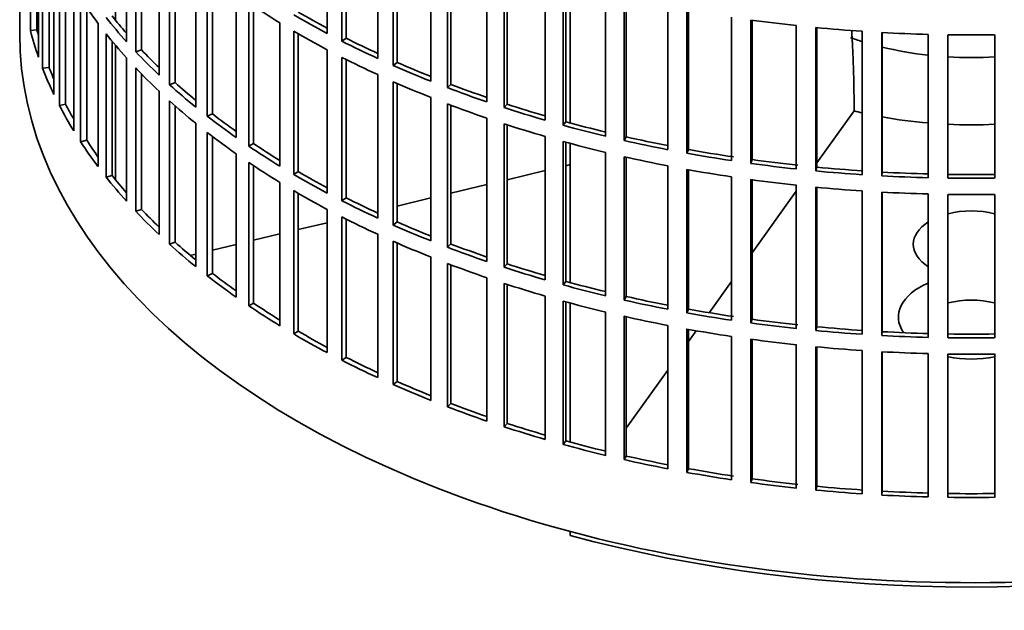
# Model space of a CAD drawing. Header units: millimetres. Extents: x 418 to 1310, y -1666 to 1543.
# Tile 2 of 26: x 1017 to 1166, y -1599 to -1510. Entities that reach past the tile are written whole.
import ezdxf

# ---------------------------------------------------------------- set-up
doc = ezdxf.new("R2010")
doc.units = ezdxf.units.MM
for name, color, linetype in [('VSI184-254_GIUNT', 7, 'Continuous'), ('VSI344-454_FILTR', 7, 'Continuous'), ('VSI344-454_SUPPO', 7, 'Continuous')]:
    doc.layers.add(name, color=color, linetype=linetype)

# ---------------------------------------------------------------- blocks, each defined once
blk = doc.blocks.new('SE4')
at = {"layer": 'VSI184-254_GIUNT', "color": 7, "linetype": 'Continuous', "lineweight": 35}
for start_param, end_param in [(4.155287, 4.214307), (4.312034, 4.522906), (4.610255, 4.814523)]:
    blk.add_ellipse((1160.8, -1495.97), major_axis=(34.5, 0), ratio=0.57735, start_param=start_param, end_param=end_param, dxfattribs=at)
at = {"layer": 'VSI344-454_FILTR', "color": 7, "linetype": 'Continuous', "lineweight": 35}
for p, q in [((1017.3, -1272.25), (1017.3, -1512.3)), ((1018.91, -1511.83), (1018.91, -1490.19)), ((1063.68, -1512.26), (1063.68, -1490.62)), ((1033.4, -1513.49), (1033.4, -1491.85)), ((1065.89, -1513.41), (1065.89, -1491.77)), ((1066.54, -1512.97), (1066.54, -1492.1)), ((1019.9, -1511.73), (1019.9, -1493.5)), ((1034.8, -1515.01), (1034.8, -1493.37)), ((1020.13, -1515.83), (1020.13, -1494.19)), ((1035.67, -1514.72), (1035.67, -1494.28)), ((1071.28, -1516.02), (1071.28, -1494.39)), ((1020.75, -1517.51), (1020.75, -1495.87)), ((1073.63, -1517.08), (1073.63, -1495.45)), ((1074.22, -1516.62), (1074.22, -1495.7)), ((1038.32, -1518.53), (1038.32, -1496.89)), ((1079.32, -1519.47), (1079.32, -1497.83)), ((1021.72, -1517.37), (1021.72, -1498.22)), ((1039.9, -1519.99), (1039.9, -1498.35)), ((1040.73, -1519.67), (1040.73, -1499.09)), ((1081.8, -1520.43), (1081.8, -1498.8)), ((1082.33, -1519.94), (1082.33, -1499)), ((1022.45, -1521.45), (1022.45, -1499.81)), ((1087.76, -1522.59), (1087.76, -1500.95)), ((1023.28, -1523.11), (1023.28, -1501.47)), ((1043.84, -1523.36), (1043.84, -1501.72)), ((1090.34, -1523.45), (1090.34, -1501.81)), ((1090.81, -1522.94), (1090.81, -1501.96)), ((1024.23, -1522.93), (1024.23, -1503.24)), ((1045.59, -1524.75), (1045.59, -1503.11)), ((1046.38, -1524.39), (1046.38, -1503.72)), ((1096.56, -1525.35), (1096.56, -1503.72)), ((1025.45, -1526.97), (1025.45, -1505.33)), ((1099.24, -1526.11), (1099.24, -1504.47)), ((1099.64, -1525.58), (1099.64, -1504.58)), ((1026.47, -1528.59), (1026.47, -1506.95)), ((1049.92, -1527.95), (1049.92, -1506.31)), ((1105.66, -1527.76), (1105.66, -1506.12)), ((1108.43, -1528.41), (1108.43, -1506.77)), ((1108.77, -1527.86), (1108.77, -1506.85)), ((1027.4, -1528.37), (1027.4, -1508.34)), ((1051.84, -1529.27), (1051.84, -1507.63)), ((1052.58, -1528.88), (1052.58, -1508.13)), ((1115.04, -1529.79), (1115.04, -1508.16)), ((1117.88, -1530.33), (1117.88, -1508.69)), ((1118.15, -1529.77), (1118.15, -1508.74)), ((1124.64, -1531.45), (1124.64, -1509.81)), ((1029.11, -1532.35), (1029.11, -1510.72)), ((1056.54, -1532.29), (1056.54, -1510.65)), ((1127.53, -1531.86), (1127.53, -1510.23)), ((1127.74, -1531.3), (1127.74, -1510.25)), ((1134.41, -1532.71), (1134.41, -1511.07)), ((1137.35, -1533.01), (1137.35, -1511.37)), ((1137.49, -1532.43), (1137.49, -1511.38)), ((1019.9, -1511.73), (1018.91, -1511.83)), ((1030.32, -1533.93), (1030.32, -1512.29)), ((1058.62, -1533.53), (1058.62, -1511.89)), ((1059.31, -1533.11), (1059.31, -1512.29)), ((1144.32, -1533.57), (1144.32, -1511.93)), ((1147.28, -1533.75), (1147.28, -1512.11)), ((1147.35, -1533.18), (1147.35, -1512.12)), ((1154.3, -1534.03), (1154.3, -1512.4)), ((1157.28, -1534.09), (1157.28, -1512.46)), ((1164.32, -1534.09), (1164.32, -1512.46)), ((1031.22, -1533.67), (1031.22, -1513.4)), ((1066.54, -1512.97), (1065.89, -1513.41)), ((1035.67, -1514.72), (1034.8, -1515.01)), ((1063.68, -1536.35), (1063.68, -1514.71)), ((1065.89, -1537.5), (1065.89, -1515.86)), ((1021.72, -1517.37), (1020.75, -1517.51)), ((1033.4, -1537.58), (1033.4, -1515.94)), ((1066.54, -1537.06), (1066.54, -1516.19)), ((1074.22, -1516.62), (1073.63, -1517.08)), ((1034.8, -1539.1), (1034.8, -1517.46)), ((1035.67, -1538.81), (1035.67, -1518.36)), ((1071.28, -1540.11), (1071.28, -1518.47)), ((1040.73, -1519.67), (1039.9, -1519.99)), ((1073.63, -1541.17), (1073.63, -1519.53)), ((1074.22, -1540.7), (1074.22, -1519.79)), ((1082.33, -1519.94), (1081.8, -1520.43)), ((1038.32, -1542.61), (1038.32, -1520.98)), ((1024.23, -1522.93), (1023.28, -1523.11)), ((1039.9, -1544.07), (1039.9, -1522.44)), ((1040.73, -1543.75), (1040.73, -1523.18)), ((1079.32, -1543.56), (1079.32, -1521.92)), ((1081.8, -1544.52), (1081.8, -1522.88)), ((1082.33, -1544.03), (1082.33, -1523.08)), ((1090.81, -1522.94), (1090.34, -1523.45)), ((1046.38, -1524.39), (1045.59, -1524.75)), ((1043.84, -1547.44), (1043.84, -1525.8)), ((1087.76, -1546.67), (1087.76, -1525.04)), ((1090.34, -1547.53), (1090.34, -1525.9)), ((1090.81, -1547.02), (1090.81, -1526.05)), ((1099.64, -1525.58), (1099.24, -1526.11)), ((1045.59, -1548.84), (1045.59, -1527.2)), ((1027.4, -1528.37), (1026.47, -1528.59)), ((1046.38, -1548.48), (1046.38, -1527.8)), ((1052.58, -1528.88), (1051.84, -1529.27)), ((1096.56, -1549.44), (1096.56, -1527.8)), ((1099.24, -1550.19), (1099.24, -1528.56)), ((1099.64, -1549.67), (1099.64, -1528.67)), ((1108.77, -1527.86), (1108.43, -1528.41)), ((1049.92, -1552.04), (1049.92, -1530.4)), ((1105.66, -1551.85), (1105.66, -1530.21)), ((1118.15, -1529.77), (1117.88, -1530.33)), ((1051.84, -1553.35), (1051.84, -1531.72)), ((1052.58, -1552.97), (1052.58, -1532.21)), ((1108.43, -1552.49), (1108.43, -1530.85)), ((1108.77, -1551.95), (1108.77, -1530.93)), ((1127.74, -1531.3), (1127.53, -1531.86)), ((1031.22, -1533.67), (1030.32, -1533.93)), ((1059.31, -1533.11), (1058.62, -1533.53)), ((1115.04, -1553.88), (1115.04, -1532.24)), ((1117.88, -1554.41), (1117.88, -1532.78)), ((1118.15, -1553.86), (1118.15, -1532.83)), ((1137.49, -1532.43), (1137.35, -1533.01)), ((1147.35, -1533.18), (1147.28, -1533.75)), ((1056.54, -1556.37), (1056.54, -1534.74)), ((1124.64, -1555.53), (1124.64, -1533.9)), ((1127.53, -1555.95), (1127.53, -1534.31)), ((1127.74, -1555.38), (1127.74, -1534.34)), ((1134.41, -1556.79), (1134.41, -1535.16)), ((1058.62, -1557.61), (1058.62, -1535.97)), ((1059.31, -1557.2), (1059.31, -1536.38)), ((1137.35, -1557.09), (1137.35, -1535.46)), ((1137.49, -1556.52), (1137.49, -1535.47)), ((1144.32, -1557.66), (1144.32, -1536.02)), ((1147.28, -1557.84), (1147.28, -1536.2)), ((1147.35, -1557.26), (1147.35, -1536.2)), ((1154.3, -1558.12), (1154.3, -1536.48)), ((1157.28, -1558.18), (1157.28, -1536.54)), ((1164.32, -1558.18), (1164.32, -1536.54)), ((1066.54, -1537.06), (1065.89, -1537.5)), ((1035.67, -1538.81), (1034.8, -1539.1)), ((1063.68, -1560.43), (1063.68, -1538.8)), ((1065.89, -1561.59), (1065.89, -1539.95)), ((1066.54, -1561.14), (1066.54, -1540.27)), ((1074.22, -1540.7), (1073.63, -1541.17)), ((1071.28, -1564.2), (1071.28, -1542.56)), ((1040.73, -1543.75), (1039.9, -1544.07)), ((1073.63, -1565.26), (1073.63, -1543.62)), ((1074.22, -1564.79), (1074.22, -1543.88)), ((1082.33, -1544.03), (1081.8, -1544.52)), ((1079.32, -1567.64), (1079.32, -1546.01)), ((1081.8, -1568.61), (1081.8, -1546.97)), ((1090.81, -1547.02), (1090.34, -1547.53)), ((1046.38, -1548.48), (1045.59, -1548.84)), ((1082.33, -1568.12), (1082.33, -1547.17)), ((1087.76, -1570.76), (1087.76, -1549.12)), ((1090.34, -1571.62), (1090.34, -1549.98)), ((1099.64, -1549.67), (1099.24, -1550.19)), ((1090.81, -1571.11), (1090.81, -1550.13)), ((1052.58, -1552.97), (1051.84, -1553.35)), ((1096.56, -1573.53), (1096.56, -1551.89)), ((1099.24, -1574.28), (1099.24, -1552.64)), ((1099.64, -1573.75), (1099.64, -1552.76)), ((1108.77, -1551.95), (1108.43, -1552.49)), ((1105.66, -1575.93), (1105.66, -1554.3)), ((1118.15, -1553.86), (1117.88, -1554.41)), ((1108.43, -1576.58), (1108.43, -1554.94)), ((1108.77, -1576.04), (1108.77, -1555.02)), ((1127.74, -1555.38), (1127.53, -1555.95)), ((1059.31, -1557.2), (1058.62, -1557.61)), ((1115.04, -1577.97), (1115.04, -1556.33)), ((1117.88, -1578.5), (1117.88, -1556.86)), ((1118.15, -1577.94), (1118.15, -1556.91)), ((1137.49, -1556.52), (1137.35, -1557.09)), ((1147.35, -1557.26), (1147.28, -1557.84)), ((1124.64, -1579.62), (1124.64, -1557.98)), ((1127.53, -1580.04), (1127.53, -1558.4)), ((1127.74, -1579.47), (1127.74, -1558.43)), ((1134.41, -1580.88), (1134.41, -1559.24)), ((1137.35, -1581.18), (1137.35, -1559.54)), ((1137.49, -1580.61), (1137.49, -1559.56)), ((1144.32, -1581.74), (1144.32, -1560.11)), ((1147.28, -1581.92), (1147.28, -1560.29)), ((1147.35, -1581.35), (1147.35, -1560.29)), ((1066.54, -1561.14), (1065.89, -1561.59)), ((1154.3, -1582.21), (1154.3, -1560.57)), ((1157.28, -1582.27), (1157.28, -1560.63)), ((1164.32, -1582.27), (1164.32, -1560.63)), ((1074.22, -1564.79), (1073.63, -1565.26)), ((1082.33, -1568.12), (1081.8, -1568.61)), ((1090.81, -1571.11), (1090.34, -1571.62)), ((1099.64, -1573.75), (1099.24, -1574.28)), ((1108.77, -1576.04), (1108.43, -1576.58)), ((1118.15, -1577.94), (1117.88, -1578.5)), ((1127.74, -1579.47), (1127.53, -1580.04)), ((1137.49, -1580.61), (1137.35, -1581.18)), ((1147.35, -1581.35), (1147.28, -1581.92))]:
    blk.add_line(p, q, dxfattribs=at)
for centre, radius, start, end in [((1160.8, -1263.98), 248.5, 269.189, 270.811), ((1160.8, -1286.78), 246.77, 269.1833, 270.8167), ((1160.8, -1285.62), 248.5, 269.189, 270.811), ((1160.8, -1288.07), 248.5, 269.189, 270.811), ((1160.8, -1310.86), 246.77, 269.1833, 270.8167), ((1160.8, -1309.71), 248.5, 269.189, 270.811), ((1160.8, -1312.16), 248.5, 269.189, 270.811), ((1160.8, -1334.95), 246.77, 269.1833, 270.8167), ((1160.8, -1333.79), 248.5, 269.189, 270.811)]:
    blk.add_arc(centre, radius, start, end, dxfattribs=at)
for centre, major_axis, start_param, end_param in [((1160.8, -1477.81), (-143.5, 0), 0.359458, 0.408487), ((1160.8, -1453.72), (-143.5, 0), 0.708524, 0.757553), ((1160.8, -1475.36), (-143.5, 0), 0.429271, 0.4783), ((1160.8, -1475.36), (-142.5, 0), 0.429099, 0.464583), ((1160.8, -1451.27), (-143.5, 0), 0.778337, 0.827366), ((1160.8, -1451.27), (-142.5, 0), 0.778165, 0.820895), ((1160.8, -1429.63), (-143.5, 0), 1.336842, 1.385871), ((1160.8, -1429.63), (-143.5, 0), 1.406655, 1.455685), ((1160.8, -1512.3), (143.5, 0), 3.141593, 5.158357), ((1160.8, -1499.44), (-143.5, 0), 0.150018, 0.199048), ((1160.8, -1499.44), (-142.5, 0), 0.149846, 0.160582), ((1160.8, -1477.81), (-143.5, 0), 0.429271, 0.4783), ((1160.8, -1453.72), (-143.5, 0), 0.778337, 0.827366), ((1160.8, -1429.63), (-143.5, 0), 1.476469, 1.525498), ((1160.8, -1451.27), (-143.5, 0), 0.84815, 0.897179), ((1160.8, -1451.27), (-142.5, 0), 0.847978, 0.891566), ((1160.8, -1475.36), (-143.5, 0), 0.499084, 0.548113), ((1160.8, -1475.36), (-142.5, 0), 0.498912, 0.536508), ((1160.8, -1453.72), (-143.5, 0), 0.84815, 0.897179), ((1160.8, -1499.44), (-142.5, 0), 0.219659, 0.242088), ((1160.8, -1451.27), (-143.5, 0), 0.917963, 0.966992), ((1160.8, -1451.27), (-142.5, 0), 0.917791, 0.962144), ((1160.8, -1499.44), (-143.5, 0), 0.219831, 0.268861), ((1160.8, -1477.81), (-143.5, 0), 0.499084, 0.548113), ((1160.8, -1475.36), (-143.5, 0), 0.568897, 0.617927), ((1160.8, -1475.36), (-142.5, 0), 0.568725, 0.607984), ((1160.8, -1453.72), (-143.5, 0), 0.917963, 0.966992), ((1160.8, -1451.27), (-142.5, 0), 0.987604, 1.032651), ((1160.8, -1451.27), (-143.5, 0), 0.987776, 1.036806), ((1160.8, -1499.44), (-143.5, 0), 0.289645, 0.338674), ((1160.8, -1499.44), (-142.5, 0), 0.289473, 0.318152), ((1160.8, -1477.81), (-143.5, 0), 0.568897, 0.617927), ((1160.8, -1453.72), (-143.5, 0), 0.987776, 1.036806), ((1160.8, -1451.27), (-142.5, 0), 1.057417, 1.103102), ((1160.8, -1475.36), (-143.5, 0), 0.63871, 0.68774), ((1160.8, -1475.36), (-142.5, 0), 0.638538, 0.679153), ((1160.8, -1451.27), (-143.5, 0), 1.057589, 1.106619), ((1160.8, -1453.72), (-143.5, 0), 1.057589, 1.106619), ((1160.8, -1451.27), (-143.5, 0), 1.127403, 1.176432), ((1160.8, -1451.27), (-142.5, 0), 1.127231, 1.17351), ((1160.8, -1477.81), (-143.5, 0), 0.63871, 0.68774), ((1160.8, -1499.44), (-143.5, 0), 0.359458, 0.408487), ((1160.8, -1499.44), (-142.5, 0), 0.359286, 0.391958), ((1160.8, -1475.36), (-143.5, 0), 0.708524, 0.757553), ((1160.8, -1475.36), (-142.5, 0), 0.708352, 0.750104), ((1160.8, -1453.72), (-143.5, 0), 1.127403, 1.176432), ((1160.8, -1451.27), (-143.5, 0), 1.197216, 1.246245), ((1160.8, -1451.27), (-142.5, 0), 1.197044, 1.243883), ((1160.8, -1451.27), (-143.5, 0), 1.267029, 1.316058), ((1160.8, -1451.27), (-142.5, 0), 1.266857, 1.31623), ((1160.8, -1477.81), (-143.5, 0), 0.708524, 0.757553), ((1160.8, -1453.72), (-143.5, 0), 1.197216, 1.246245), ((1160.8, -1451.27), (-143.5, 0), 1.336842, 1.385871), ((1160.8, -1451.27), (-142.5, 0), 1.33667, 1.386044), ((1160.8, -1499.44), (-142.5, 0), 0.429099, 0.464583), ((1160.8, -1475.36), (-143.5, 0), 0.778337, 0.827366), ((1160.8, -1475.36), (-142.5, 0), 0.778165, 0.820895), ((1160.8, -1453.72), (-143.5, 0), 1.267029, 1.316058), ((1160.8, -1451.27), (-143.5, 0), 1.406655, 1.455685), ((1160.8, -1451.27), (-142.5, 0), 1.406483, 1.455857), ((1160.8, -1451.27), (-142.5, 0), 1.476296, 1.52567), ((1160.8, -1499.44), (-143.5, 0), 0.429271, 0.4783), ((1160.8, -1453.72), (-143.5, 0), 1.336842, 1.385871), ((1160.8, -1451.27), (-143.5, 0), 1.476469, 1.525498), ((1160.8, -1477.81), (-143.5, 0), 0.778337, 0.827366), ((1160.8, -1453.72), (-143.5, 0), 1.406655, 1.455685), ((1160.8, -1453.72), (-143.5, 0), 1.476469, 1.525498), ((1160.8, -1475.36), (-143.5, 0), 0.84815, 0.897179), ((1160.8, -1475.36), (-142.5, 0), 0.847978, 0.891566), ((1160.8, -1499.44), (-143.5, 0), 0.499084, 0.548113), ((1160.8, -1499.44), (-142.5, 0), 0.498912, 0.536508), ((1160.8, -1477.81), (-143.5, 0), 0.84815, 0.897179), ((1160.8, -1475.36), (-142.5, 0), 0.917791, 0.962144), ((1160.8, -1475.36), (-143.5, 0), 0.917963, 0.966992), ((1160.8, -1499.44), (-143.5, 0), 0.568897, 0.617927), ((1160.8, -1499.44), (-142.5, 0), 0.568725, 0.607984), ((1160.8, -1477.81), (-143.5, 0), 0.917963, 0.966992), ((1160.8, -1475.36), (-142.5, 0), 0.987604, 1.032651), ((1160.8, -1475.36), (-143.5, 0), 0.987776, 1.036806), ((1160.8, -1477.81), (-143.5, 0), 0.987776, 1.036806), ((1160.8, -1475.36), (-142.5, 0), 1.057417, 1.103102), ((1160.8, -1499.44), (-142.5, 0), 0.638538, 0.679153), ((1160.8, -1475.36), (-143.5, 0), 1.057589, 1.106619), ((1160.8, -1499.44), (-143.5, 0), 0.63871, 0.68774), ((1160.8, -1477.81), (-143.5, 0), 1.057589, 1.106619), ((1160.8, -1475.36), (-142.5, 0), 1.127231, 1.17351), ((1160.8, -1475.36), (-143.5, 0), 1.127403, 1.176432), ((1160.8, -1499.44), (-142.5, 0), 0.708352, 0.750104), ((1160.8, -1477.81), (-143.5, 0), 1.127403, 1.176432), ((1160.8, -1475.36), (-143.5, 0), 1.197216, 1.246245), ((1160.8, -1475.36), (-142.5, 0), 1.197044, 1.243883), ((1160.8, -1499.44), (-143.5, 0), 0.708524, 0.757553), ((1160.8, -1475.36), (-143.5, 0), 1.267029, 1.316058), ((1160.8, -1475.36), (-142.5, 0), 1.266857, 1.31623), ((1160.8, -1477.81), (-143.5, 0), 1.197216, 1.246245), ((1160.8, -1475.36), (-143.5, 0), 1.336842, 1.385871), ((1160.8, -1475.36), (-142.5, 0), 1.33667, 1.386044), ((1160.8, -1499.44), (-142.5, 0), 0.778165, 0.820895), ((1160.8, -1477.81), (-143.5, 0), 1.267029, 1.316058), ((1160.8, -1475.36), (-143.5, 0), 1.406655, 1.455685), ((1160.8, -1475.36), (-142.5, 0), 1.406483, 1.455857), ((1160.8, -1475.36), (-142.5, 0), 1.476296, 1.52567), ((1160.8, -1499.44), (-143.5, 0), 0.778337, 0.827366), ((1160.8, -1477.81), (-143.5, 0), 1.336842, 1.385871), ((1160.8, -1475.36), (-143.5, 0), 1.476469, 1.525498), ((1160.8, -1477.81), (-143.5, 0), 1.406655, 1.455685), ((1160.8, -1477.81), (-143.5, 0), 1.476469, 1.525498), ((1160.8, -1499.44), (-143.5, 0), 0.84815, 0.897179), ((1160.8, -1499.44), (-142.5, 0), 0.847978, 0.891566), ((1160.8, -1499.44), (-142.5, 0), 0.917791, 0.962144), ((1160.8, -1499.44), (-143.5, 0), 0.917963, 0.966992), ((1160.8, -1499.44), (-143.5, 0), 0.987776, 1.036806), ((1160.8, -1499.44), (-142.5, 0), 0.987604, 1.032651), ((1160.8, -1499.44), (-143.5, 0), 1.057589, 1.106619), ((1160.8, -1499.44), (-142.5, 0), 1.057417, 1.103102), ((1160.8, -1499.44), (-142.5, 0), 1.127231, 1.17351), ((1160.8, -1499.44), (-143.5, 0), 1.127403, 1.176432), ((1160.8, -1499.44), (-143.5, 0), 1.197216, 1.246245), ((1160.8, -1499.44), (-142.5, 0), 1.197044, 1.243883), ((1160.8, -1499.44), (-142.5, 0), 1.266857, 1.31623), ((1160.8, -1499.44), (-143.5, 0), 1.267029, 1.316058), ((1160.8, -1499.44), (-142.5, 0), 1.33667, 1.386044), ((1160.8, -1499.44), (-143.5, 0), 1.336842, 1.385871), ((1160.8, -1499.44), (-143.5, 0), 1.406655, 1.455685), ((1160.8, -1499.44), (-142.5, 0), 1.406483, 1.455857), ((1160.8, -1499.44), (-143.5, 0), 1.476469, 1.525498), ((1160.8, -1499.44), (-142.5, 0), 1.476296, 1.52567)]:
    blk.add_ellipse(centre, major_axis=major_axis, ratio=0.57735, start_param=start_param, end_param=end_param, dxfattribs=at)
at = {"layer": 'VSI344-454_SUPPO', "color": 7, "linetype": 'Continuous', "lineweight": 35}
for p, q in [((1031.77, -1510.28), (1031.77, -1489.98)), ((1100.32, -1525.76), (1100.32, -1504.76)), ((1031.77, -1534.36), (1031.77, -1514.06)), ((1137.49, -1531.79), (1143.12, -1523.95)), ((1143.12, -1523.75), (1143.12, -1523.95)), ((1100.32, -1549.85), (1100.32, -1528.85)), ((1099.64, -1532.21), (1100.32, -1532.05)), ((1090.81, -1534.33), (1096.56, -1532.95)), ((1082.33, -1536.36), (1087.76, -1535.06)), ((1127.74, -1545.38), (1134.41, -1536.08)), ((1074.22, -1538.3), (1079.32, -1537.07)), ((1059.31, -1541.86), (1063.68, -1540.82)), ((1052.58, -1543.47), (1056.54, -1542.52)), ((1046.38, -1544.95), (1049.92, -1544.11)), ((1043.02, -1545.76), (1043.84, -1545.56)), ((1121.27, -1554.4), (1124.64, -1549.7)), ((1100.32, -1573.94), (1100.32, -1552.94)), ((1118.15, -1558.75), (1119.32, -1557.12)), ((1108.77, -1571.82), (1115.04, -1563.08)), ((1100.32, -1588.02), (1100.32, -1587.43))]:
    blk.add_line(p, q, dxfattribs=at)
for centre, major_axis, start_param, end_param in [((1160.8, -1500.06), (45, 0), 4.308579, 4.337394), ((1160.8, -1500.06), (45, 0), 4.408949, 4.56748), ((1160.8, -1500.06), (45, 0), 4.634142, 4.790635), ((1160.8, -1544.08), (8.75, 0), 1.157096, 1.984496), ((1160.8, -1544.08), (8.75, 0), 2.407803, 3.875383), ((1160.8, -1555.05), (-11, 0), -0.938824, 0.382349), ((1160.8, -1557.55), (8.75, 0), 1.157096, 1.984496), ((1160.8, -1555.05), (-11, 0), 1.245307, 1.896286), ((1160.8, -1513.53), (-142.5, 0), 1.132467, 2.009125)]:
    blk.add_ellipse(centre, major_axis=major_axis, ratio=0.57735, start_param=start_param, end_param=end_param, dxfattribs=at)
blk.add_open_spline([(1143.12, -1523.75), (1143.12, -1517.45), (1142.75, -1511.74)], degree=2, dxfattribs=at)

msp = doc.modelspace()

# ---------------------------------------------------------------- block references
msp.add_blockref('SE4', (0, 0))

doc.saveas('drawing.dxf')
